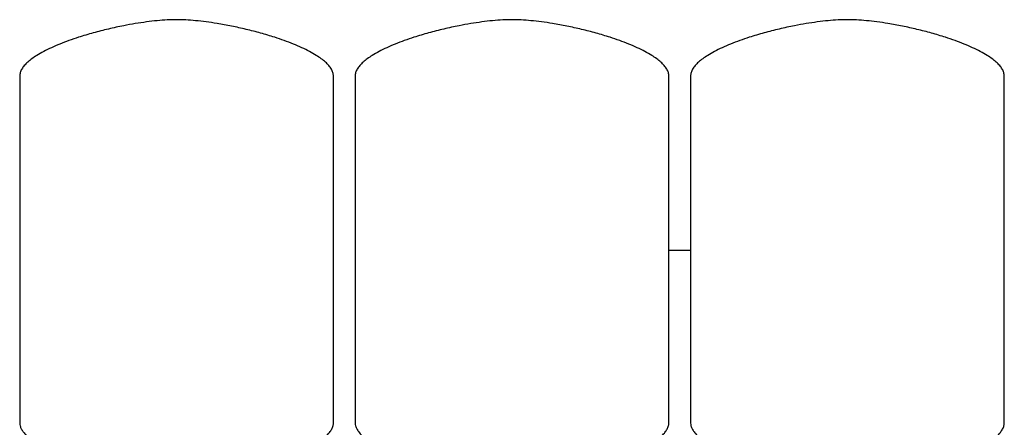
# Model space of a CAD drawing. Header units: millimetres. Extents: x 13 to 1999, y 6 to 981.
# Tile 8 of 8: x 1089 to 1999, y 605 to 981. Entities that reach past the tile are written whole.
import ezdxf

# ---------------------------------------------------------------- set-up
doc = ezdxf.new("R2010")
doc.units = ezdxf.units.MM

msp = doc.modelspace()

# ---------------------------------------------------------------- linework, layer by layer
at = {"color": 7, "linetype": 'Continuous', "lineweight": 25}
for p, q in [((1088.56, 929.12), (1088.56, 608.41)), ((1378.56, 608.41), (1378.56, 929.12)), ((1398.56, 929.12), (1398.56, 608.41)), ((1688.56, 608.41), (1688.56, 929.12)), ((1708.56, 929.12), (1708.56, 608.41)), ((1998.56, 608.41), (1998.56, 929.12)), ((1688.56, 768.26), (1708.56, 768.26))]:
    msp.add_line(p, q, dxfattribs=at)
for points, knots in [([(1233.56, 981.26), (1230.7, 981.21), (1224.73, 981.1), (1215.45, 980.35), (1205.58, 979.22), (1195.26, 977.67), (1183.52, 975.54), (1170.54, 972.74), (1156.58, 969.18), (1144.41, 965.55), (1134.13, 962.05), (1125.77, 958.86), (1117.98, 955.53), (1110.88, 952.06), (1104.86, 948.65), (1099.92, 945.35), (1096.01, 942.23), (1092.83, 939.05), (1090.47, 935.82), (1088.88, 932.51), (1088.66, 930.22), (1088.56, 929.12)], [0, 0, 0, 0, 0.053471, 0.111781, 0.174075, 0.239471, 0.307072, 0.397415, 0.487946, 0.57664, 0.635041, 0.691046, 0.744064, 0.793536, 0.838957, 0.873414, 0.90461, 0.932507, 0.957276, 0.979431, 1, 1, 1, 1]), ([(1378.56, 929.12), (1378.46, 930.22), (1378.24, 932.51), (1376.66, 935.82), (1374.29, 939.05), (1371.11, 942.23), (1367.2, 945.35), (1362.26, 948.65), (1356.24, 952.06), (1349.14, 955.53), (1341.35, 958.86), (1332.99, 962.05), (1322.92, 965.48), (1311.18, 968.99), (1297.86, 972.43), (1284.43, 975.39), (1272.08, 977.65), (1260.99, 979.29), (1251.32, 980.39), (1242.22, 981.11), (1236.36, 981.21), (1233.56, 981.26)], [0, 0, 0, 0, 0.020569, 0.042724, 0.067493, 0.09539, 0.126586, 0.161043, 0.206464, 0.255935, 0.308953, 0.364959, 0.423359, 0.507967, 0.594333, 0.680696, 0.765283, 0.829348, 0.890375, 0.947528, 1, 1, 1, 1]), ([(1543.56, 981.26), (1540.7, 981.21), (1534.73, 981.1), (1525.45, 980.35), (1515.58, 979.22), (1505.26, 977.67), (1493.52, 975.54), (1480.54, 972.74), (1466.58, 969.18), (1454.41, 965.55), (1444.13, 962.05), (1435.77, 958.86), (1427.98, 955.53), (1420.88, 952.06), (1414.86, 948.65), (1409.92, 945.35), (1406.01, 942.23), (1402.83, 939.05), (1400.47, 935.82), (1398.88, 932.51), (1398.66, 930.22), (1398.56, 929.12)], [0, 0, 0, 0, 0.053471, 0.111781, 0.174075, 0.239471, 0.307072, 0.397415, 0.487946, 0.57664, 0.635041, 0.691046, 0.744064, 0.793536, 0.838957, 0.873414, 0.90461, 0.932507, 0.957276, 0.979431, 1, 1, 1, 1]), ([(1688.56, 929.12), (1688.46, 930.22), (1688.24, 932.51), (1686.66, 935.82), (1684.29, 939.05), (1681.11, 942.23), (1677.2, 945.35), (1672.26, 948.65), (1666.24, 952.06), (1659.14, 955.53), (1651.35, 958.86), (1642.99, 962.05), (1632.92, 965.48), (1621.18, 968.99), (1607.86, 972.43), (1594.43, 975.39), (1582.08, 977.65), (1570.99, 979.29), (1561.32, 980.39), (1552.22, 981.11), (1546.36, 981.21), (1543.56, 981.26)], [0, 0, 0, 0, 0.020569, 0.042724, 0.067493, 0.09539, 0.126586, 0.161043, 0.206464, 0.255935, 0.308953, 0.364959, 0.423359, 0.507967, 0.594333, 0.680696, 0.765283, 0.829348, 0.890375, 0.947528, 1, 1, 1, 1]), ([(1853.56, 981.26), (1850.7, 981.21), (1844.73, 981.1), (1835.45, 980.35), (1825.58, 979.22), (1815.26, 977.67), (1803.52, 975.54), (1790.54, 972.74), (1776.58, 969.18), (1764.41, 965.55), (1754.13, 962.05), (1745.77, 958.86), (1737.98, 955.53), (1730.88, 952.06), (1724.86, 948.65), (1719.92, 945.35), (1716.01, 942.23), (1712.83, 939.05), (1710.47, 935.82), (1708.88, 932.51), (1708.66, 930.22), (1708.56, 929.12)], [0, 0, 0, 0, 0.0534711, 0.1117807, 0.174075, 0.2394713, 0.3070716, 0.3974148, 0.4879461, 0.5766403, 0.6350408, 0.6910464, 0.7440644, 0.793536, 0.8389569, 0.8734142, 0.9046096, 0.9325066, 0.9572757, 0.9794307, 1, 1, 1, 1]), ([(1998.56, 929.12), (1998.46, 930.22), (1998.24, 932.51), (1996.66, 935.82), (1994.29, 939.05), (1991.11, 942.23), (1987.2, 945.35), (1982.26, 948.65), (1976.24, 952.06), (1969.14, 955.53), (1961.35, 958.86), (1952.99, 962.05), (1942.92, 965.48), (1931.18, 968.99), (1917.86, 972.43), (1904.43, 975.39), (1892.08, 977.65), (1880.99, 979.29), (1871.32, 980.39), (1862.22, 981.11), (1856.36, 981.21), (1853.56, 981.26)], [0, 0, 0, 0, 0.0205693, 0.0427243, 0.0674934, 0.0953903, 0.1265858, 0.161043, 0.2064638, 0.2559354, 0.3089534, 0.364959, 0.4233594, 0.5079675, 0.5943329, 0.6806956, 0.7652832, 0.8293484, 0.8903752, 0.9475285, 1, 1, 1, 1]), ([(1088.56, 608.41), (1088.65, 607.59), (1088.83, 605.79), (1090.09, 603.08), (1092.09, 599.97), (1095.07, 596.51), (1099.26, 592.53), (1104.65, 588.26), (1111.26, 583.77), (1118.86, 579.3), (1127.82, 574.71), (1138.19, 570.14), (1149.99, 565.77), (1162.72, 561.91), (1176.28, 558.68), (1190.58, 556.22), (1205.52, 554.58), (1215.69, 554.37), (1220.86, 554.26)], [0, 0, 0, 0, 0.016622, 0.036153, 0.05912, 0.090838, 0.127593, 0.175262, 0.228868, 0.287991, 0.35219, 0.431201, 0.515618, 0.604837, 0.698312, 0.795569, 0.896225, 1, 1, 1, 1]), ([(1246.26, 554.26), (1251.43, 554.37), (1261.6, 554.58), (1276.54, 556.22), (1290.84, 558.68), (1304.4, 561.91), (1317.13, 565.77), (1328.93, 570.14), (1339.3, 574.71), (1348.26, 579.3), (1355.86, 583.77), (1362.47, 588.26), (1367.65, 592.37), (1371.54, 596.02), (1374.34, 599.11), (1376.53, 602.2), (1378.17, 605.24), (1378.44, 607.43), (1378.56, 608.41)], [0, 0, 0, 0, 0.103778, 0.204436, 0.301697, 0.395174, 0.484396, 0.568815, 0.647829, 0.712029, 0.771154, 0.824762, 0.872432, 0.903943, 0.931838, 0.95609, 0.980149, 1, 1, 1, 1]), ([(1398.56, 608.41), (1398.65, 607.59), (1398.83, 605.79), (1400.09, 603.08), (1402.09, 599.97), (1405.07, 596.51), (1409.26, 592.53), (1414.65, 588.26), (1421.26, 583.77), (1428.86, 579.3), (1437.82, 574.71), (1448.19, 570.14), (1459.99, 565.77), (1472.72, 561.91), (1486.28, 558.68), (1500.58, 556.22), (1515.52, 554.58), (1525.69, 554.37), (1530.86, 554.26)], [0, 0, 0, 0, 0.016622, 0.036153, 0.05912, 0.090838, 0.127593, 0.175262, 0.228868, 0.287991, 0.35219, 0.431201, 0.515618, 0.604837, 0.698312, 0.795569, 0.896225, 1, 1, 1, 1]), ([(1556.26, 554.26), (1561.43, 554.37), (1571.6, 554.58), (1586.54, 556.22), (1600.84, 558.68), (1614.4, 561.91), (1627.13, 565.77), (1638.93, 570.14), (1649.3, 574.71), (1658.26, 579.3), (1665.86, 583.77), (1672.47, 588.26), (1677.65, 592.37), (1681.54, 596.02), (1684.34, 599.11), (1686.53, 602.2), (1688.17, 605.24), (1688.44, 607.43), (1688.56, 608.41)], [0, 0, 0, 0, 0.103778, 0.204436, 0.301697, 0.395174, 0.484396, 0.568815, 0.647829, 0.712029, 0.771154, 0.824762, 0.872432, 0.903943, 0.931838, 0.95609, 0.980149, 1, 1, 1, 1]), ([(1708.56, 608.41), (1708.65, 607.59), (1708.83, 605.79), (1710.09, 603.08), (1712.09, 599.97), (1715.07, 596.51), (1719.26, 592.53), (1724.65, 588.26), (1731.26, 583.77), (1738.86, 579.3), (1747.82, 574.71), (1758.19, 570.14), (1769.99, 565.77), (1782.72, 561.91), (1796.28, 558.68), (1810.58, 556.22), (1825.52, 554.58), (1835.69, 554.37), (1840.86, 554.26)], [0, 0, 0, 0, 0.016622, 0.036153, 0.05912, 0.090838, 0.127593, 0.175262, 0.228868, 0.287991, 0.35219, 0.431201, 0.515618, 0.604837, 0.698312, 0.795569, 0.896225, 1, 1, 1, 1]), ([(1866.26, 554.26), (1871.43, 554.37), (1881.6, 554.58), (1896.54, 556.22), (1910.84, 558.68), (1924.4, 561.91), (1937.13, 565.77), (1948.93, 570.14), (1959.3, 574.71), (1968.26, 579.3), (1975.86, 583.77), (1982.47, 588.26), (1987.65, 592.37), (1991.54, 596.02), (1994.34, 599.11), (1996.53, 602.2), (1998.17, 605.24), (1998.44, 607.43), (1998.56, 608.41)], [0, 0, 0, 0, 0.103778, 0.204436, 0.301697, 0.395174, 0.484396, 0.568815, 0.647829, 0.712029, 0.771154, 0.824762, 0.872432, 0.903943, 0.931838, 0.95609, 0.980149, 1, 1, 1, 1])]:
    msp.add_open_spline(points, degree=3, knots=knots, dxfattribs=at)

doc.saveas('drawing.dxf')
